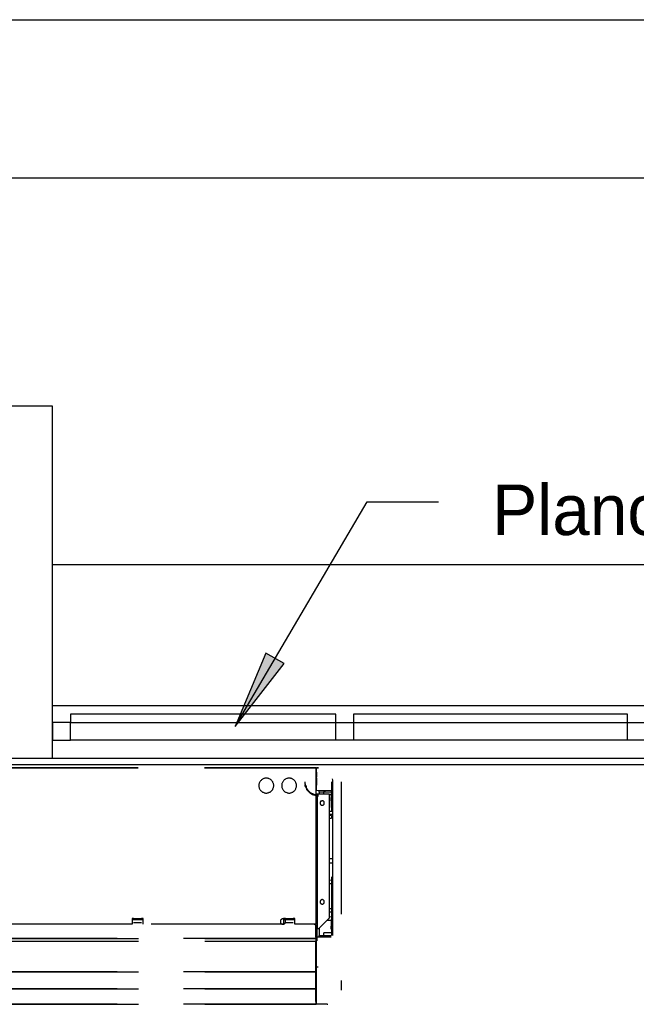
# Model space of a CAD drawing. Header units: millimetres. Extents: x 335 to 739279, y -1 to 84.
# Tile 211 of 244: x 397.24 to 399.56, y 39.89 to 43.6. Entities that reach past the tile are written whole.
import ezdxf

# ---------------------------------------------------------------- set-up
doc = ezdxf.new("R2010")
doc.units = ezdxf.units.MM
doc.header["$MEASUREMENT"] = 0
doc.linetypes.add('Dashed', pattern=[0.75, 0.5, -0.25])
doc.styles.add('CenturyGothic', font='GOTHIC.TTF')

msp = doc.modelspace()

# ---------------------------------------------------------------- hatches: boundary and pattern name
at = {"linetype": 'Continuous'}
msp.add_hatch(color=8, dxfattribs=at).paths.add_polyline_path([(398.0488, 40.9369), (398.2348, 41.1749), (398.1648, 41.2139), (398.0488, 40.9369), (398.0488, 40.9369)])

# ---------------------------------------------------------------- linework, layer by layer
at = {"color": 7}
for p, q in [((389.7708, 43.6039), (424.6248, 43.6039)), ((388.7048, 43.0069), (423.8288, 43.0069)), ((397.3598, 42.1459), (396.0338, 42.1459)), ((397.3598, 40.8179), (397.3598, 42.1459)), ((398.0488, 40.9369), (398.5478, 41.7849)), ((398.5478, 41.7849), (398.8168, 41.7849)), ((397.3598, 41.5489), (403.9938, 41.5489)), ((398.1648, 41.2139), (398.0488, 40.9369)), ((398.2348, 41.1749), (398.1648, 41.2139)), ((398.0488, 40.9369), (398.2348, 41.1749)), ((397.3598, 41.0169), (403.9938, 41.0169)), ((398.4298, 40.9839), (397.4278, 40.9839)), ((397.4278, 40.9839), (397.4278, 40.9519)), ((398.4298, 40.9519), (398.4298, 40.9839)), ((399.5308, 40.9839), (398.4958, 40.9839)), ((398.4958, 40.9839), (398.4958, 40.9519)), ((399.5308, 40.9519), (399.5308, 40.9839)), ((397.4278, 40.9519), (397.3598, 40.9519)), ((397.3598, 40.9519), (397.3598, 40.8849)), ((397.4278, 40.9519), (398.4298, 40.9519)), ((397.4278, 40.8849), (397.4278, 40.9519)), ((398.4298, 40.8849), (398.4298, 40.9519)), ((398.4298, 40.9519), (398.4958, 40.9519)), ((398.4958, 40.9519), (399.5308, 40.9519)), ((398.4958, 40.9519), (398.4958, 40.8849)), ((399.5308, 40.8849), (399.5308, 40.9519)), ((399.5308, 40.9519), (399.5968, 40.9519)), ((397.3598, 40.8849), (397.4278, 40.8849)), ((398.4298, 40.8849), (397.4278, 40.8849)), ((398.4958, 40.8849), (398.4298, 40.8849)), ((399.5308, 40.8849), (398.4958, 40.8849)), ((399.5968, 40.8849), (399.5308, 40.8849)), ((420.2738, 40.7919), (388.4178, 40.7919)), ((396.0338, 40.8179), (397.3598, 40.8179)), ((397.3598, 40.8179), (403.9938, 40.8179))]:
    msp.add_line(p, q, dxfattribs=at)
at = {"color": 8, "linetype": 'Dashed'}
for p, q in [((396.4328, 40.7819), (398.3538, 40.7819)), ((396.4328, 40.7809), (398.3538, 40.7809)), ((398.3538, 40.7819), (398.3538, 40.7809)), ((398.3538, 40.7809), (398.3538, 40.1909)), ((398.3538, 40.7809), (398.3548, 40.7809)), ((398.3548, 40.1909), (398.3548, 40.7809)), ((398.3558, 40.7789), (398.3548, 40.7789)), ((398.3548, 40.7649), (398.3558, 40.7649)), ((398.3558, 40.7649), (398.3558, 40.7789)), ((398.3558, 40.7649), (398.3558, 40.7459)), ((398.3568, 40.7819), (398.3638, 40.7819)), ((398.3568, 40.7799), (398.3568, 40.7819)), ((398.3568, 40.6959), (398.3568, 40.7799)), ((398.3638, 40.7799), (398.3568, 40.7799)), ((398.3558, 40.7419), (398.3558, 40.7159)), ((398.4138, 40.6179), (398.4138, 40.7289)), ((398.4158, 40.7399), (398.4168, 40.7349)), ((398.4168, 40.7349), (398.4168, 40.7289)), ((398.4168, 40.7289), (398.4168, 40.7239)), ((398.4168, 40.7239), (398.4168, 40.7019)), ((398.4498, 40.7289), (398.4498, 39.9419)), ((398.3548, 40.7159), (398.3568, 40.7159)), ((398.3598, 40.6819), (398.3548, 40.6819)), ((398.4118, 40.6949), (398.3568, 40.6959)), ((398.3598, 40.1749), (398.3598, 40.6819)), ((398.4048, 40.6819), (398.3598, 40.6819)), ((398.3658, 40.6899), (398.3658, 40.6959)), ((398.3658, 40.6899), (398.3658, 40.6819)), ((398.3838, 40.6899), (398.3658, 40.6899)), ((398.3838, 40.6949), (398.3898, 40.6949)), ((398.3838, 40.6949), (398.3838, 40.6909)), ((398.3838, 40.6819), (398.3838, 40.6909)), ((398.3838, 40.6909), (398.3948, 40.6909)), ((398.3948, 40.6909), (398.4118, 40.6909)), ((398.4048, 40.2149), (398.4048, 40.6819)), ((398.4048, 40.6799), (398.4118, 40.6799)), ((398.4118, 40.6949), (398.4118, 40.6689)), ((398.4168, 40.7019), (398.4168, 40.6169)), ((398.4138, 40.6179), (398.4118, 40.6689)), ((398.4138, 40.6169), (398.4048, 40.6169)), ((398.4048, 40.6059), (398.4138, 40.6059)), ((398.4168, 40.6169), (398.4168, 40.2759)), ((398.4128, 40.6019), (398.4048, 40.6019)), ((398.4048, 40.5909), (398.4128, 40.5909)), ((398.4128, 40.6019), (398.4128, 40.5909)), ((398.4138, 40.4379), (398.4048, 40.4379)), ((398.4138, 40.4219), (398.4048, 40.4219)), ((398.4138, 40.3569), (398.4048, 40.3559)), ((398.4048, 40.3449), (398.4138, 40.3449)), ((398.4138, 40.2869), (398.4138, 40.3699)), ((398.4138, 40.3209), (398.4138, 40.3699)), ((398.4138, 40.2219), (398.4138, 40.3209)), ((398.4138, 40.1949), (398.4138, 40.2869)), ((398.4168, 40.2759), (398.4168, 40.1949)), ((398.4128, 40.2489), (398.4048, 40.2489)), ((398.4048, 40.2379), (398.4128, 40.2379)), ((398.4128, 40.2489), (398.4128, 40.2379)), ((397.6658, 40.2129), (397.6598, 40.2129)), ((397.6598, 40.2129), (397.6598, 40.1909)), ((397.6598, 40.2099), (397.6658, 40.2099)), ((397.6598, 40.2089), (397.7018, 40.2089)), ((397.6658, 40.2119), (397.6658, 40.2129)), ((397.6958, 40.2119), (397.6658, 40.2119)), ((397.6658, 40.2089), (397.6658, 40.2119)), ((397.6958, 40.1969), (397.6658, 40.1969)), ((397.7018, 40.2129), (397.6958, 40.2129)), ((397.6958, 40.2119), (397.6958, 40.2129)), ((397.6958, 40.2089), (397.6958, 40.2119)), ((397.6958, 40.2099), (397.7018, 40.2099)), ((397.7018, 40.1909), (397.7018, 40.2129)), ((398.2388, 40.2129), (398.2318, 40.2129)), ((398.2318, 40.2129), (398.2318, 40.1909)), ((398.2318, 40.2089), (398.2748, 40.2089)), ((398.2388, 40.2119), (398.2388, 40.2129)), ((398.2678, 40.2119), (398.2388, 40.2119)), ((398.2388, 40.2089), (398.2388, 40.2119)), ((398.2678, 40.1969), (398.2388, 40.1969)), ((398.2748, 40.2129), (398.2678, 40.2129)), ((398.2678, 40.2119), (398.2678, 40.2129)), ((398.2678, 40.2089), (398.2678, 40.2119)), ((398.2748, 40.1909), (398.2748, 40.2129)), ((398.3648, 40.1749), (398.4048, 40.2149)), ((398.3968, 40.2069), (398.4138, 40.2069)), ((398.4138, 40.2189), (398.4048, 40.2179)), ((398.4118, 40.1719), (398.4138, 40.2219)), ((398.4128, 40.1939), (398.4138, 40.2219)), ((397.6598, 40.1909), (397.1298, 40.1909)), ((398.2318, 40.1909), (397.7018, 40.1909)), ((398.3538, 40.1909), (398.2748, 40.1909)), ((398.3498, 40.1889), (398.3498, 40.1909)), ((398.3538, 40.1889), (398.3498, 40.1889)), ((398.3528, 40.1889), (398.3528, 40.1909)), ((398.3528, 40.1909), (398.3528, 40.1889)), ((398.3548, 40.1909), (398.3538, 40.1909)), ((398.3538, 40.1889), (398.3538, 40.1909)), ((398.3538, 40.1419), (398.3538, 40.1889)), ((398.3538, 40.1889), (398.3548, 40.1889)), ((398.3548, 40.1419), (398.3548, 40.1889)), ((398.3548, 40.1749), (398.3598, 40.1749)), ((398.3578, 40.1749), (398.3578, 40.1499)), ((398.3598, 40.1749), (398.3648, 40.1749)), ((398.3658, 40.1769), (398.3658, 40.1489)), ((398.4118, 40.1719), (398.4128, 40.1939)), ((398.4138, 40.1489), (398.4138, 40.1949)), ((398.4168, 40.1949), (398.4168, 40.1489)), ((396.4348, 40.1369), (398.3538, 40.1369)), ((398.3538, 40.1369), (396.4348, 40.1369)), ((396.4348, 40.1269), (398.3538, 40.1269)), ((398.3538, 40.1419), (398.3538, 40.1369)), ((398.3548, 40.1419), (398.3538, 40.1419)), ((398.3538, 40.1369), (398.3538, 40.1269)), ((398.3578, 40.1359), (398.3538, 40.1359)), ((398.3578, 40.1289), (398.3538, 40.1289)), ((398.3538, 40.1269), (398.3538, 40.1259)), ((398.3538, 40.0129), (398.3538, 40.1259)), ((398.3538, 40.1259), (398.3548, 40.1259)), ((398.3578, 40.1499), (398.3548, 40.1499)), ((398.3548, 40.1259), (398.3548, 40.0129)), ((398.3568, 40.0289), (398.3568, 40.1289)), ((398.3578, 40.1499), (398.3578, 40.1359)), ((398.3578, 40.1429), (398.4118, 40.1439)), ((398.3578, 40.1359), (398.3578, 40.1289)), ((398.3658, 40.1439), (398.3658, 40.1489)), ((398.3658, 40.1489), (398.3838, 40.1489)), ((398.4118, 40.1589), (398.3838, 40.1589)), ((398.3838, 40.1479), (398.3838, 40.1589)), ((398.3838, 40.1479), (398.3838, 40.1439)), ((398.3838, 40.1479), (398.3948, 40.1479)), ((398.3948, 40.1479), (398.4118, 40.1479)), ((396.4348, 40.0109), (398.3538, 40.0109)), ((398.3538, 40.0109), (396.4348, 40.0109)), ((398.3538, 40.0129), (398.3538, 40.0109)), ((398.3548, 40.0129), (398.3538, 40.0129)), ((398.3568, 40.0119), (398.3538, 40.0119)), ((398.3538, 40.0109), (398.3538, 40.0079)), ((398.3568, 39.8889), (398.3568, 40.0289)), ((398.3628, 40.0289), (398.3568, 40.0289)), ((398.3538, 40.0079), (398.3538, 40.0089)), ((398.3538, 39.9509), (398.3538, 40.0079)), ((398.3538, 40.0079), (398.3548, 40.0079)), ((398.3548, 40.0079), (398.3548, 40.0089)), ((398.3548, 39.9519), (398.3548, 40.0079)), ((396.4348, 39.9479), (398.3538, 39.9479)), ((398.3538, 39.9479), (396.4348, 39.9479)), ((398.3538, 39.9509), (398.3538, 39.9479)), ((398.3568, 39.9489), (398.3538, 39.9489)), ((398.3538, 39.9479), (398.3538, 39.9449)), ((398.3538, 39.9449), (398.3538, 39.9459)), ((398.3538, 39.8999), (398.3538, 39.9449)), ((398.3538, 39.9449), (398.3548, 39.9449)), ((398.3538, 39.9449), (398.3548, 39.9449)), ((398.3548, 39.9449), (398.3548, 39.9459)), ((398.3548, 39.9449), (398.3548, 39.8999)), ((398.3538, 39.8999), (398.3538, 39.8889)), ((398.3548, 39.8999), (398.3538, 39.8999)), ((396.4348, 39.8889), (398.3538, 39.8889)), ((398.3538, 39.8889), (396.4348, 39.8889)), ((398.3538, 39.8899), (398.3538, 39.8909)), ((398.3568, 39.8909), (398.3538, 39.8909)), ((398.3538, 39.8899), (398.3548, 39.8899)), ((398.3548, 39.8899), (398.3548, 39.8909)), ((398.3968, 39.8889), (398.3568, 39.8889)), ((398.3968, 39.8889), (398.3988, 39.8889))]:
    msp.add_line(p, q, dxfattribs=at)
for points in [[(398.1668, 40.7419), (398.1638, 40.7419), (398.1618, 40.7419), (398.1588, 40.7409), (398.1568, 40.7409), (398.1548, 40.7399), (398.1528, 40.7389), (398.1508, 40.7369), (398.1488, 40.7359), (398.1468, 40.7339), (398.1448, 40.7319), (398.1438, 40.7299), (398.1418, 40.7279), (398.1408, 40.7259), (398.1398, 40.7239), (398.1398, 40.7219), (398.1388, 40.7189), (398.1388, 40.7169), (398.1388, 40.7139), (398.1388, 40.7119), (398.1388, 40.7089), (398.1398, 40.7069), (398.1398, 40.7049), (398.1408, 40.7019), (398.1418, 40.6999), (398.1438, 40.6979), (398.1448, 40.6959), (398.1468, 40.6939), (398.1488, 40.6929), (398.1508, 40.6909), (398.1528, 40.6899), (398.1548, 40.6889), (398.1568, 40.6879), (398.1588, 40.6869), (398.1618, 40.6869), (398.1638, 40.6859), (398.1668, 40.6859), (398.1688, 40.6859), (398.1708, 40.6869), (398.1738, 40.6869), (398.1758, 40.6879), (398.1778, 40.6889), (398.1808, 40.6899), (398.1828, 40.6909), (398.1848, 40.6929), (398.1858, 40.6939), (398.1878, 40.6959), (398.1898, 40.6979), (398.1908, 40.6999), (398.1918, 40.7019), (398.1928, 40.7049), (398.1938, 40.7069), (398.1938, 40.7089), (398.1948, 40.7119), (398.1948, 40.7139), (398.1948, 40.7169), (398.1938, 40.7189), (398.1938, 40.7219), (398.1928, 40.7239), (398.1918, 40.7259), (398.1908, 40.7279), (398.1898, 40.7299), (398.1878, 40.7319), (398.1858, 40.7339), (398.1848, 40.7359), (398.1828, 40.7369), (398.1808, 40.7389), (398.1778, 40.7399), (398.1758, 40.7409), (398.1738, 40.7409), (398.1708, 40.7419), (398.1688, 40.7419), (398.1668, 40.7419)], [(398.2528, 40.7419), (398.2508, 40.7419), (398.2478, 40.7419), (398.2458, 40.7409), (398.2438, 40.7409), (398.2408, 40.7399), (398.2388, 40.7389), (398.2368, 40.7369), (398.2348, 40.7359), (398.2328, 40.7339), (398.2318, 40.7319), (398.2298, 40.7299), (398.2288, 40.7279), (398.2278, 40.7259), (398.2268, 40.7239), (398.2258, 40.7219), (398.2258, 40.7189), (398.2248, 40.7169), (398.2248, 40.7139), (398.2248, 40.7119), (398.2258, 40.7089), (398.2258, 40.7069), (398.2268, 40.7049), (398.2278, 40.7019), (398.2288, 40.6999), (398.2298, 40.6979), (398.2318, 40.6959), (398.2328, 40.6939), (398.2348, 40.6929), (398.2368, 40.6909), (398.2388, 40.6899), (398.2408, 40.6889), (398.2438, 40.6879), (398.2458, 40.6869), (398.2478, 40.6869), (398.2508, 40.6859), (398.2528, 40.6859), (398.2558, 40.6859), (398.2578, 40.6869), (398.2598, 40.6869), (398.2628, 40.6879), (398.2648, 40.6889), (398.2668, 40.6899), (398.2688, 40.6909), (398.2708, 40.6929), (398.2728, 40.6939), (398.2748, 40.6959), (398.2758, 40.6979), (398.2768, 40.6999), (398.2788, 40.7019), (398.2788, 40.7049), (398.2798, 40.7069), (398.2808, 40.7089), (398.2808, 40.7119), (398.2808, 40.7139), (398.2808, 40.7169), (398.2808, 40.7189), (398.2798, 40.7219), (398.2788, 40.7239), (398.2788, 40.7259), (398.2768, 40.7279), (398.2758, 40.7299), (398.2748, 40.7319), (398.2728, 40.7339), (398.2708, 40.7359), (398.2688, 40.7369), (398.2668, 40.7389), (398.2648, 40.7399), (398.2628, 40.7409), (398.2598, 40.7409), (398.2578, 40.7419), (398.2558, 40.7419), (398.2528, 40.7419)], [(398.3118, 40.7179), (398.3128, 40.7129), (398.3148, 40.7089), (398.3168, 40.7039), (398.3188, 40.6999), (398.3218, 40.6959), (398.3248, 40.6929), (398.3288, 40.6889), (398.3318, 40.6859), (398.3358, 40.6839), (398.3408, 40.6809), (398.3448, 40.6789), (398.3498, 40.6779), (398.3538, 40.6769), (398.3588, 40.6759), (398.3638, 40.6759)], [(398.3128, 40.7289), (398.3128, 40.7239), (398.3138, 40.7199), (398.3148, 40.7149), (398.3168, 40.7109), (398.3178, 40.7059), (398.3208, 40.7019), (398.3228, 40.6979), (398.3258, 40.6949), (398.3298, 40.6909), (398.3328, 40.6879), (398.3368, 40.6859), (398.3408, 40.6839), (398.3458, 40.6819), (398.3498, 40.6799), (398.3548, 40.6789), (398.3588, 40.6779), (398.3638, 40.6779)], [(398.3778, 40.6569), (398.3768, 40.6569), (398.3768, 40.6569), (398.3758, 40.6569), (398.3748, 40.6559), (398.3748, 40.6559), (398.3738, 40.6559), (398.3728, 40.6549), (398.3728, 40.6549), (398.3718, 40.6549), (398.3718, 40.6539), (398.3708, 40.6529), (398.3708, 40.6529), (398.3698, 40.6519), (398.3698, 40.6519), (398.3698, 40.6509), (398.3698, 40.6499), (398.3698, 40.6489), (398.3698, 40.6489), (398.3698, 40.6479), (398.3698, 40.6469), (398.3698, 40.6469), (398.3698, 40.6459), (398.3698, 40.6449), (398.3708, 40.6439), (398.3708, 40.6439), (398.3718, 40.6429), (398.3718, 40.6429), (398.3728, 40.6419), (398.3728, 40.6419), (398.3738, 40.6409), (398.3748, 40.6409), (398.3748, 40.6409), (398.3758, 40.6409), (398.3768, 40.6399), (398.3768, 40.6399), (398.3778, 40.6399), (398.3788, 40.6399), (398.3788, 40.6399), (398.3798, 40.6409), (398.3808, 40.6409), (398.3818, 40.6409), (398.3818, 40.6409), (398.3828, 40.6419), (398.3828, 40.6419), (398.3838, 40.6429), (398.3838, 40.6429), (398.3848, 40.6439), (398.3848, 40.6439), (398.3858, 40.6449), (398.3858, 40.6459), (398.3858, 40.6469), (398.3858, 40.6469), (398.3858, 40.6479), (398.3858, 40.6489), (398.3858, 40.6489), (398.3858, 40.6499), (398.3858, 40.6509), (398.3858, 40.6519), (398.3858, 40.6519), (398.3848, 40.6529), (398.3848, 40.6529), (398.3838, 40.6539), (398.3838, 40.6549), (398.3828, 40.6549), (398.3828, 40.6549), (398.3818, 40.6559), (398.3818, 40.6559), (398.3808, 40.6559), (398.3798, 40.6569), (398.3788, 40.6569), (398.3788, 40.6569), (398.3778, 40.6569)], [(398.3778, 40.2839), (398.3768, 40.2839), (398.3768, 40.2839), (398.3758, 40.2829), (398.3748, 40.2829), (398.3748, 40.2829), (398.3738, 40.2829), (398.3728, 40.2819), (398.3728, 40.2819), (398.3718, 40.2809), (398.3718, 40.2809), (398.3708, 40.2799), (398.3708, 40.2799), (398.3698, 40.2789), (398.3698, 40.2779), (398.3698, 40.2769), (398.3698, 40.2769), (398.3698, 40.2759), (398.3698, 40.2749), (398.3698, 40.2749), (398.3698, 40.2739), (398.3698, 40.2729), (398.3698, 40.2719), (398.3698, 40.2719), (398.3708, 40.2709), (398.3708, 40.2709), (398.3718, 40.2699), (398.3718, 40.2689), (398.3728, 40.2689), (398.3728, 40.2689), (398.3738, 40.2679), (398.3748, 40.2679), (398.3748, 40.2679), (398.3758, 40.2669), (398.3768, 40.2669), (398.3768, 40.2669), (398.3778, 40.2669), (398.3788, 40.2669), (398.3788, 40.2669), (398.3798, 40.2669), (398.3808, 40.2679), (398.3818, 40.2679), (398.3818, 40.2679), (398.3828, 40.2689), (398.3828, 40.2689), (398.3838, 40.2689), (398.3838, 40.2699), (398.3848, 40.2709), (398.3848, 40.2709), (398.3858, 40.2719), (398.3858, 40.2719), (398.3858, 40.2729), (398.3858, 40.2739), (398.3858, 40.2749), (398.3858, 40.2749), (398.3858, 40.2759), (398.3858, 40.2769), (398.3858, 40.2769), (398.3858, 40.2779), (398.3858, 40.2789), (398.3848, 40.2799), (398.3848, 40.2799), (398.3838, 40.2809), (398.3838, 40.2809), (398.3828, 40.2819), (398.3828, 40.2819), (398.3818, 40.2829), (398.3818, 40.2829), (398.3808, 40.2829), (398.3798, 40.2829), (398.3788, 40.2839), (398.3788, 40.2839), (398.3778, 40.2839)], [(398.2298, 40.2109), (398.2288, 40.2109), (398.2278, 40.2109), (398.2268, 40.2109), (398.2258, 40.2109), (398.2248, 40.2099), (398.2248, 40.2099), (398.2238, 40.2089), (398.2228, 40.2089), (398.2218, 40.2079), (398.2218, 40.2079), (398.2208, 40.2069), (398.2208, 40.2059), (398.2198, 40.2049), (398.2198, 40.2049), (398.2198, 40.2039), (398.2198, 40.2029), (398.2198, 40.2019), (398.2198, 40.2009), (398.2198, 40.1999), (398.2198, 40.1989), (398.2198, 40.1989), (398.2198, 40.1979), (398.2198, 40.1969), (398.2208, 40.1959), (398.2208, 40.1949), (398.2218, 40.1949), (398.2218, 40.1939), (398.2228, 40.1939), (398.2238, 40.1929), (398.2248, 40.1929), (398.2248, 40.1919), (398.2258, 40.1919), (398.2268, 40.1919), (398.2278, 40.1909), (398.2288, 40.1909), (398.2298, 40.1909), (398.2298, 40.1909), (398.2308, 40.1909), (398.2318, 40.1919), (398.2328, 40.1919), (398.2338, 40.1919), (398.2348, 40.1929), (398.2348, 40.1929), (398.2358, 40.1939), (398.2368, 40.1939), (398.2368, 40.1949), (398.2378, 40.1949), (398.2378, 40.1959), (398.2388, 40.1969), (398.2388, 40.1979), (398.2388, 40.1989), (398.2388, 40.1989), (398.2398, 40.1999), (398.2398, 40.2009), (398.2398, 40.2019), (398.2388, 40.2029), (398.2388, 40.2039), (398.2388, 40.2049), (398.2388, 40.2049), (398.2378, 40.2059), (398.2378, 40.2069), (398.2368, 40.2079), (398.2368, 40.2079), (398.2358, 40.2089), (398.2348, 40.2089), (398.2348, 40.2099), (398.2338, 40.2099), (398.2328, 40.2109), (398.2318, 40.2109), (398.2308, 40.2109), (398.2298, 40.2109), (398.2298, 40.2109)], [(398.3538, 40.0109), (398.3538, 40.0109), (398.3538, 40.0109), (398.3538, 40.0109), (398.3538, 40.0109), (398.3538, 40.0109), (398.3538, 40.0109), (398.3538, 40.0109), (398.3538, 40.0109), (398.3528, 40.0109), (398.3528, 40.0109), (398.3528, 40.0109), (398.3528, 40.0099), (398.3528, 40.0099), (398.3528, 40.0099), (398.3528, 40.0099), (398.3528, 40.0099), (398.3528, 40.0099), (398.3528, 40.0099), (398.3528, 40.0099), (398.3528, 40.0089), (398.3528, 40.0089), (398.3528, 40.0089), (398.3528, 40.0089), (398.3528, 40.0089), (398.3528, 40.0089), (398.3528, 40.0089), (398.3528, 40.0089), (398.3538, 40.0089), (398.3538, 40.0089), (398.3538, 40.0079), (398.3538, 40.0079), (398.3538, 40.0079), (398.3538, 40.0079), (398.3538, 40.0079), (398.3538, 40.0079), (398.3538, 40.0079), (398.3548, 40.0079), (398.3548, 40.0079), (398.3548, 40.0079), (398.3548, 40.0079), (398.3548, 40.0079), (398.3548, 40.0079), (398.3548, 40.0089), (398.3548, 40.0089), (398.3558, 40.0089), (398.3558, 40.0089), (398.3558, 40.0089), (398.3558, 40.0089), (398.3558, 40.0089), (398.3558, 40.0089), (398.3558, 40.0089), (398.3558, 40.0089), (398.3558, 40.0099), (398.3558, 40.0099), (398.3558, 40.0099), (398.3558, 40.0099), (398.3558, 40.0099), (398.3558, 40.0099), (398.3558, 40.0099), (398.3558, 40.0099), (398.3558, 40.0109), (398.3558, 40.0109), (398.3558, 40.0109), (398.3548, 40.0109), (398.3548, 40.0109), (398.3548, 40.0109), (398.3548, 40.0109), (398.3548, 40.0109), (398.3548, 40.0109), (398.3548, 40.0109), (398.3548, 40.0109), (398.3538, 40.0109)], [(398.3538, 39.9539), (398.3538, 39.9539), (398.3538, 39.9539), (398.3538, 39.9539), (398.3538, 39.9539), (398.3538, 39.9539), (398.3538, 39.9539), (398.3538, 39.9539), (398.3538, 39.9539), (398.3528, 39.9539), (398.3528, 39.9539), (398.3528, 39.9539), (398.3528, 39.9539), (398.3528, 39.9539), (398.3528, 39.9529), (398.3528, 39.9529), (398.3528, 39.9529), (398.3528, 39.9529), (398.3528, 39.9529), (398.3528, 39.9529), (398.3528, 39.9529), (398.3528, 39.9529), (398.3528, 39.9519), (398.3528, 39.9519), (398.3528, 39.9519), (398.3528, 39.9519), (398.3528, 39.9519), (398.3528, 39.9519), (398.3538, 39.9519), (398.3538, 39.9519), (398.3538, 39.9519), (398.3538, 39.9519), (398.3538, 39.9519), (398.3538, 39.9509), (398.3538, 39.9509), (398.3538, 39.9509), (398.3538, 39.9509), (398.3548, 39.9509), (398.3548, 39.9509), (398.3548, 39.9509), (398.3548, 39.9519), (398.3548, 39.9519), (398.3548, 39.9519), (398.3548, 39.9519), (398.3548, 39.9519), (398.3558, 39.9519), (398.3558, 39.9519), (398.3558, 39.9519), (398.3558, 39.9519), (398.3558, 39.9519), (398.3558, 39.9519), (398.3558, 39.9529), (398.3558, 39.9529), (398.3558, 39.9529), (398.3558, 39.9529), (398.3558, 39.9529), (398.3558, 39.9529), (398.3558, 39.9529), (398.3558, 39.9529), (398.3558, 39.9539), (398.3558, 39.9539), (398.3558, 39.9539), (398.3558, 39.9539), (398.3558, 39.9539), (398.3548, 39.9539), (398.3548, 39.9539), (398.3548, 39.9539), (398.3548, 39.9539), (398.3548, 39.9539), (398.3548, 39.9539), (398.3548, 39.9539), (398.3548, 39.9539), (398.3538, 39.9539)], [(398.3548, 39.8899), (398.3548, 39.8899), (398.3548, 39.8899), (398.3548, 39.8899), (398.3548, 39.8899), (398.3548, 39.8899), (398.3548, 39.8899), (398.3548, 39.8899), (398.3548, 39.8899), (398.3548, 39.8899), (398.3548, 39.8899), (398.3548, 39.8899), (398.3548, 39.8899), (398.3548, 39.8899), (398.3548, 39.8909), (398.3538, 39.8909), (398.3538, 39.8909), (398.3538, 39.8909), (398.3538, 39.8909), (398.3538, 39.8909), (398.3538, 39.8909), (398.3538, 39.8909), (398.3538, 39.8909), (398.3538, 39.8899), (398.3538, 39.8899), (398.3538, 39.8899), (398.3538, 39.8899), (398.3538, 39.8899), (398.3538, 39.8899), (398.3538, 39.8899), (398.3538, 39.8899), (398.3528, 39.8899), (398.3528, 39.8899), (398.3528, 39.8899), (398.3528, 39.8899), (398.3528, 39.8899), (398.3528, 39.8899), (398.3528, 39.8899), (398.3528, 39.8899), (398.3528, 39.8889), (398.3528, 39.8889), (398.3528, 39.8889), (398.3538, 39.8889), (398.3538, 39.8889), (398.3538, 39.8889), (398.3538, 39.8889), (398.3538, 39.8889), (398.3538, 39.8889), (398.3538, 39.8889), (398.3538, 39.8889), (398.3538, 39.8889), (398.3538, 39.8889), (398.3538, 39.8889), (398.3538, 39.8889), (398.3538, 39.8889), (398.3538, 39.8889), (398.3538, 39.8889), (398.3538, 39.8889), (398.3548, 39.8889), (398.3548, 39.8889), (398.3548, 39.8889), (398.3548, 39.8889), (398.3548, 39.8889), (398.3548, 39.8889), (398.3548, 39.8889), (398.3548, 39.8889), (398.3548, 39.8889), (398.3548, 39.8889), (398.3548, 39.8889), (398.3548, 39.8889), (398.3548, 39.8899), (398.3548, 39.8899), (398.3548, 39.8899)]]:
    msp.add_lwpolyline(points, dxfattribs=at)

# ---------------------------------------------------------------- texts
at = {"color": 7, "insert": (399.0198, 41.6019), "char_height": 0.190662, "width": 7.590999, "attachment_point": 7, "line_spacing_factor": 0.798, "style": 'CenturyGothic'}
msp.add_mtext('Plano de vidro já existente', dxfattribs=at)

doc.saveas('drawing.dxf')
